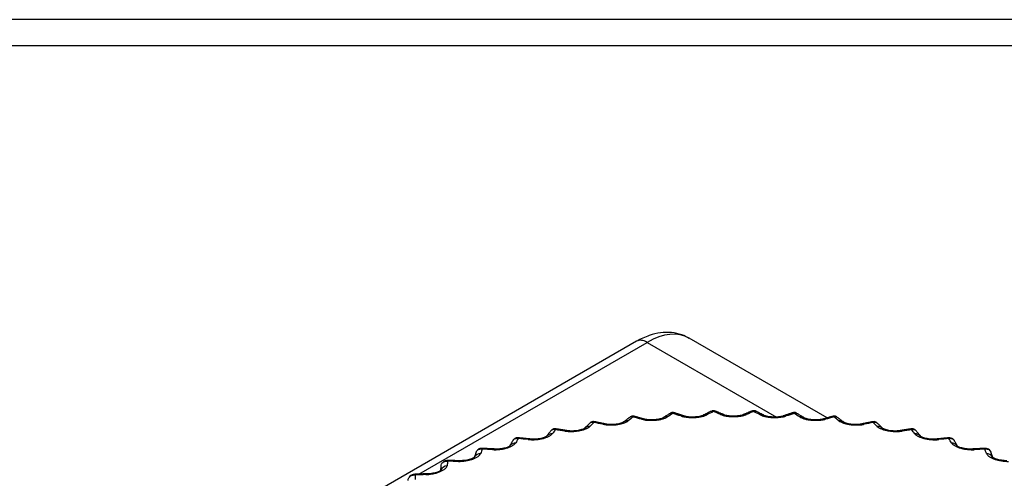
# Model space of a CAD drawing. Header units: millimetres. Extents: x 4 to 205, y 5 to 292.
# Tile 38 of 106: x 55.14 to 66.82, y 137.86 to 143.3. Entities that reach past the tile are written whole.
import ezdxf

# ---------------------------------------------------------------- set-up
doc = ezdxf.new("R2010")
doc.units = ezdxf.units.MM
doc.layers.add('1', color=7, linetype='CONTINUOUS')

msp = doc.modelspace()

# ---------------------------------------------------------------- linework, layer by layer
at = {"layer": '1', "color": 251, "linetype": 'CONTINUOUS'}
msp.add_line((81.874, 143.305), (23.686, 143.305), dxfattribs=at)
at = {"layer": '1', "color": 172, "linetype": 'CONTINUOUS'}
msp.add_line((24, 143), (81, 143), dxfattribs=at)
at = {"layer": '1', "color": 27, "linetype": 'CONTINUOUS'}
for p, q in [((62.459, 139.485), (49.819, 132.186)), ((59.874, 137.907), (62.584, 139.472)), ((62.584, 139.472), (64.121, 138.585)), ((64.723, 138.576), (63.084, 139.522)), ((63.347, 138.656), (63.356, 138.658)), ((63.831, 138.658), (63.838, 138.658)), ((64.31, 138.634), (64.314, 138.637)), ((64.314, 138.637), (64.319, 138.637)), ((61.497, 138.436), (61.498, 138.445)), ((65.722, 138.445), (65.722, 138.436)), ((61.054, 138.33), (61.051, 138.339)), ((66.168, 138.339), (66.165, 138.33))]:
    msp.add_line(p, q, dxfattribs=at)
for centre, major_axis, start_param, end_param in [((62.584, 138.656), (-0.5, -0.866), 3.141592, 3.926991), ((62.584, 139.268), (-0.125, 0.217), 5.497787, 6.283187)]:
    msp.add_ellipse(centre, major_axis=major_axis, ratio=0.57735, start_param=start_param, end_param=end_param, dxfattribs=at)
for points, knots in [([(63.083, 139.519), (63.056, 139.536), (62.989, 139.57), (62.872, 139.593), (62.741, 139.59), (62.601, 139.556), (62.509, 139.513), (62.459, 139.485)], [0, 0, 0, 0, 0.151067, 0.349745, 0.549356, 0.756939, 1, 1, 1, 1]), ([(62.907, 138.636), (62.901, 138.639), (62.891, 138.64), (62.876, 138.638), (62.867, 138.635), (62.862, 138.632), (62.861, 138.63)], [0, 0, 0, 0, 0.416322, 0.647473, 0.885746, 1, 1, 1, 1]), ([(62.863, 138.632), (62.864, 138.633), (62.868, 138.635), (62.876, 138.636), (62.884, 138.634), (62.889, 138.631), (62.892, 138.629)], [0, 0, 0, 0, 0.195862, 0.463867, 0.731915, 1, 1, 1, 1]), ([(62.892, 138.629), (62.894, 138.631), (62.897, 138.635), (62.901, 138.637), (62.904, 138.638), (62.905, 138.637)], [0, 0, 0, 0, 0.335338, 0.670629, 1, 1, 1, 1]), ([(62.985, 138.598), (62.996, 138.595), (63.012, 138.59), (63.037, 138.586), (63.064, 138.582), (63.093, 138.58), (63.123, 138.579), (63.145, 138.58), (63.167, 138.581), (63.196, 138.584), (63.223, 138.589), (63.248, 138.595), (63.265, 138.6), (63.28, 138.606), (63.289, 138.61), (63.293, 138.612)], [0, 0, 0, 0, 0.12487, 0.187441, 0.249991, 0.374816, 0.437353, 0.499896, 0.562439, 0.624977, 0.749801, 0.812351, 0.874922, 0.937479, 1, 1, 1, 1]), ([(63.246, 138.605), (63.241, 138.603), (63.229, 138.598), (63.205, 138.592), (63.175, 138.587), (63.142, 138.585), (63.107, 138.584), (63.075, 138.586), (63.046, 138.591), (63.031, 138.595), (63.025, 138.597)], [0, 0, 0, 0, 0.122383, 0.246351, 0.371595, 0.497669, 0.624032, 0.750207, 0.875711, 1, 1, 1, 1]), ([(63.39, 138.657), (63.384, 138.66), (63.374, 138.662), (63.362, 138.66), (63.357, 138.658), (63.356, 138.657)], [0, 0, 0, 0, 0.58122, 0.884022, 1, 1, 1, 1]), ([(63.356, 138.658), (63.356, 138.658), (63.358, 138.658), (63.363, 138.656), (63.368, 138.653), (63.37, 138.651)], [0, 0, 0, 0, 0.012575, 0.506253, 1, 1, 1, 1]), ([(63.37, 138.651), (63.372, 138.653), (63.376, 138.656), (63.381, 138.659), (63.385, 138.659), (63.388, 138.658), (63.388, 138.658)], [0, 0, 0, 0, 0.314506, 0.628968, 0.943379, 1, 1, 1, 1]), ([(63.455, 138.616), (63.465, 138.612), (63.48, 138.607), (63.504, 138.601), (63.53, 138.596), (63.558, 138.593), (63.587, 138.591), (63.61, 138.591), (63.632, 138.591), (63.661, 138.593), (63.689, 138.596), (63.715, 138.601), (63.733, 138.605), (63.75, 138.61), (63.76, 138.614), (63.764, 138.616)], [0, 0, 0, 0, 0.124868, 0.187439, 0.249988, 0.374814, 0.437354, 0.499898, 0.562442, 0.624981, 0.749808, 0.812358, 0.874929, 0.937484, 1, 1, 1, 1]), ([(63.72, 138.612), (63.714, 138.609), (63.701, 138.605), (63.674, 138.6), (63.643, 138.596), (63.609, 138.595), (63.575, 138.596), (63.544, 138.6), (63.518, 138.605), (63.504, 138.61), (63.498, 138.612)], [0, 0, 0, 0, 0.123451, 0.248225, 0.373976, 0.500226, 0.626421, 0.752094, 0.876788, 1, 1, 1, 1]), ([(63.838, 138.658), (63.84, 138.658), (63.844, 138.656), (63.847, 138.653), (63.849, 138.651)], [0, 0, 0, 0, 0.499595, 1, 1, 1, 1]), ([(63.849, 138.651), (63.852, 138.653), (63.856, 138.656), (63.863, 138.658), (63.869, 138.658), (63.872, 138.657), (63.873, 138.656)], [0, 0, 0, 0, 0.291746, 0.583452, 0.875112, 1, 1, 1, 1]), ([(63.926, 138.612), (63.935, 138.608), (63.949, 138.602), (63.972, 138.595), (63.996, 138.589), (64.024, 138.584), (64.052, 138.581), (64.075, 138.58), (64.097, 138.579), (64.126, 138.58), (64.155, 138.582), (64.182, 138.586), (64.201, 138.589), (64.219, 138.593), (64.229, 138.596), (64.234, 138.598)], [0, 0, 0, 0, 0.124868, 0.187439, 0.249988, 0.374814, 0.437354, 0.499898, 0.562442, 0.624981, 0.749808, 0.812358, 0.874929, 0.937484, 1, 1, 1, 1]), ([(64.194, 138.597), (64.187, 138.594), (64.172, 138.591), (64.143, 138.586), (64.111, 138.584), (64.077, 138.585), (64.044, 138.587), (64.014, 138.592), (63.99, 138.598), (63.978, 138.603), (63.973, 138.605)], [0, 0, 0, 0, 0.124449, 0.249963, 0.376166, 0.502559, 0.628584, 0.75379, 0.87775, 1, 1, 1, 1]), ([(64.319, 138.637), (64.32, 138.637), (64.323, 138.635), (64.326, 138.631), (64.327, 138.629)], [0, 0, 0, 0, 0.493765, 1, 1, 1, 1]), ([(64.327, 138.629), (64.33, 138.631), (64.336, 138.634), (64.344, 138.636), (64.351, 138.635), (64.355, 138.633), (64.357, 138.632)], [0, 0, 0, 0, 0.268104, 0.536171, 0.804195, 1, 1, 1, 1]), ([(61.908, 138.516), (61.909, 138.517), (61.914, 138.521), (61.921, 138.525), (61.931, 138.526), (61.942, 138.525), (61.949, 138.523), (61.953, 138.521)], [0, 0, 0, 0, 0.121442, 0.341029, 0.560653, 0.780311, 1, 1, 1, 1]), ([(61.959, 138.529), (61.952, 138.531), (61.942, 138.532), (61.927, 138.528), (61.918, 138.524), (61.912, 138.519), (61.91, 138.517)], [0, 0, 0, 0, 0.385166, 0.598375, 0.817925, 1, 1, 1, 1]), ([(61.953, 138.521), (61.953, 138.523), (61.954, 138.527), (61.956, 138.53), (61.957, 138.53), (61.957, 138.53)], [0, 0, 0, 0, 0.365468, 0.730885, 1, 1, 1, 1]), ([(62.059, 138.499), (62.071, 138.497), (62.09, 138.494), (62.117, 138.492), (62.145, 138.491), (62.175, 138.491), (62.205, 138.493), (62.227, 138.496), (62.248, 138.499), (62.275, 138.505), (62.3, 138.512), (62.322, 138.52), (62.337, 138.527), (62.35, 138.534), (62.357, 138.539), (62.36, 138.541)], [0, 0, 0, 0, 0.124868, 0.187439, 0.249989, 0.374814, 0.437354, 0.499898, 0.562442, 0.624981, 0.749808, 0.812358, 0.874929, 0.937484, 1, 1, 1, 1]), ([(62.304, 138.526), (62.301, 138.524), (62.293, 138.519), (62.273, 138.511), (62.247, 138.505), (62.216, 138.5), (62.182, 138.496), (62.149, 138.496), (62.118, 138.498), (62.1, 138.5), (62.092, 138.502)], [0, 0, 0, 0, 0.120503, 0.242977, 0.367219, 0.492867, 0.61945, 0.746516, 0.873562, 1, 1, 1, 1]), ([(62.429, 138.594), (62.423, 138.596), (62.412, 138.597), (62.398, 138.594), (62.389, 138.59), (62.383, 138.586), (62.381, 138.585)], [0, 0, 0, 0, 0.39928, 0.620695, 0.848819, 1, 1, 1, 1]), ([(62.382, 138.585), (62.382, 138.586), (62.385, 138.588), (62.391, 138.591), (62.4, 138.592), (62.409, 138.59), (62.416, 138.587), (62.419, 138.586)], [0, 0, 0, 0, 0.023931, 0.26789, 0.511889, 0.755928, 1, 1, 1, 1]), ([(62.419, 138.586), (62.42, 138.588), (62.422, 138.592), (62.425, 138.594), (62.427, 138.595), (62.427, 138.594)], [0, 0, 0, 0, 0.35171, 0.703372, 1, 1, 1, 1]), ([(62.519, 138.559), (62.53, 138.557), (62.547, 138.552), (62.574, 138.549), (62.602, 138.547), (62.631, 138.546), (62.661, 138.547), (62.683, 138.548), (62.705, 138.551), (62.733, 138.555), (62.759, 138.561), (62.782, 138.568), (62.798, 138.574), (62.813, 138.58), (62.82, 138.585), (62.824, 138.587)], [0, 0, 0, 0, 0.124868, 0.187439, 0.249989, 0.374814, 0.437354, 0.499898, 0.562442, 0.624981, 0.749808, 0.812358, 0.874929, 0.937484, 1, 1, 1, 1]), ([(62.773, 138.577), (62.768, 138.574), (62.758, 138.569), (62.736, 138.562), (62.708, 138.557), (62.675, 138.553), (62.642, 138.551), (62.609, 138.552), (62.579, 138.555), (62.562, 138.558), (62.555, 138.56)], [0, 0, 0, 0, 0.121513, 0.244797, 0.369589, 0.495475, 0.621945, 0.748531, 0.874737, 1, 1, 1, 1]), ([(64.395, 138.587), (64.403, 138.583), (64.416, 138.576), (64.437, 138.568), (64.46, 138.561), (64.487, 138.555), (64.515, 138.551), (64.536, 138.548), (64.559, 138.547), (64.588, 138.546), (64.618, 138.547), (64.645, 138.549), (64.665, 138.552), (64.684, 138.555), (64.695, 138.558), (64.701, 138.559)], [0, 0, 0, 0, 0.124868, 0.187439, 0.249989, 0.374814, 0.437354, 0.499898, 0.562442, 0.624981, 0.749808, 0.812358, 0.874929, 0.937484, 1, 1, 1, 1]), ([(64.664, 138.56), (64.656, 138.558), (64.639, 138.555), (64.609, 138.552), (64.576, 138.551), (64.542, 138.553), (64.51, 138.557), (64.483, 138.563), (64.46, 138.57), (64.45, 138.574), (64.446, 138.577)], [0, 0, 0, 0, 0.125522, 0.251816, 0.378478, 0.504997, 0.630821, 0.755525, 0.878723, 1, 1, 1, 1]), ([(64.792, 138.594), (64.793, 138.595), (64.795, 138.594), (64.798, 138.592), (64.8, 138.588), (64.801, 138.586)], [0, 0, 0, 0, 0.296649, 0.6483, 1, 1, 1, 1]), ([(64.837, 138.586), (64.831, 138.59), (64.819, 138.595), (64.803, 138.597), (64.795, 138.594), (64.795, 138.594)], [0, 0, 0, 0, 0.482063, 0.977275, 1, 1, 1, 1]), ([(64.801, 138.586), (64.804, 138.587), (64.81, 138.59), (64.82, 138.592), (64.829, 138.591), (64.834, 138.588), (64.837, 138.586), (64.837, 138.585)], [0, 0, 0, 0, 0.244071, 0.488107, 0.732105, 0.976063, 1, 1, 1, 1]), ([(64.859, 138.541), (64.867, 138.536), (64.877, 138.529), (64.897, 138.52), (64.919, 138.512), (64.944, 138.505), (64.971, 138.499), (64.993, 138.496), (65.015, 138.493), (65.044, 138.491), (65.074, 138.491), (65.102, 138.492), (65.123, 138.493), (65.142, 138.496), (65.154, 138.498), (65.16, 138.499)], [0, 0, 0, 0, 0.124874, 0.187445, 0.249995, 0.374821, 0.43736, 0.499904, 0.562446, 0.624984, 0.749809, 0.812358, 0.874928, 0.937483, 1, 1, 1, 1]), ([(65.127, 138.502), (65.118, 138.5), (65.1, 138.498), (65.069, 138.496), (65.035, 138.497), (65.002, 138.5), (64.972, 138.505), (64.946, 138.512), (64.926, 138.519), (64.918, 138.524), (64.915, 138.526)], [0, 0, 0, 0, 0.126716, 0.253856, 0.380998, 0.507624, 0.633203, 0.757347, 0.879731, 1, 1, 1, 1]), ([(65.262, 138.53), (65.263, 138.53), (65.264, 138.53), (65.265, 138.527), (65.266, 138.523), (65.267, 138.521)], [0, 0, 0, 0, 0.269042, 0.634496, 1, 1, 1, 1]), ([(65.31, 138.518), (65.304, 138.523), (65.291, 138.529), (65.274, 138.532), (65.265, 138.529), (65.264, 138.529)], [0, 0, 0, 0, 0.453189, 0.916744, 1, 1, 1, 1]), ([(65.267, 138.521), (65.27, 138.523), (65.278, 138.525), (65.288, 138.526), (65.298, 138.525), (65.306, 138.521), (65.31, 138.517), (65.311, 138.516)], [0, 0, 0, 0, 0.219699, 0.439367, 0.659, 0.878597, 1, 1, 1, 1]), ([(61.172, 138.318), (61.185, 138.317), (61.205, 138.316), (61.234, 138.316), (61.263, 138.317), (61.293, 138.321), (61.321, 138.326), (61.342, 138.33), (61.363, 138.335), (61.388, 138.343), (61.41, 138.353), (61.429, 138.363), (61.44, 138.37), (61.45, 138.378), (61.455, 138.384), (61.457, 138.386)], [0, 0, 0, 0, 0.124868, 0.187439, 0.249989, 0.374814, 0.437354, 0.499898, 0.562442, 0.624981, 0.749808, 0.812358, 0.874929, 0.937484, 1, 1, 1, 1]), ([(61.443, 138.424), (61.444, 138.424), (61.446, 138.427), (61.452, 138.433), (61.462, 138.438), (61.473, 138.44), (61.485, 138.439), (61.493, 138.437), (61.497, 138.436)], [0, 0, 0, 0, 0.019514, 0.215542, 0.41161, 0.60771, 0.803841, 1, 1, 1, 1]), ([(61.498, 138.444), (61.492, 138.445), (61.481, 138.446), (61.467, 138.442), (61.457, 138.436), (61.451, 138.431), (61.448, 138.429)], [0, 0, 0, 0, 0.372591, 0.578442, 0.790316, 1, 1, 1, 1]), ([(61.609, 138.419), (61.622, 138.417), (61.641, 138.415), (61.669, 138.414), (61.698, 138.414), (61.728, 138.416), (61.757, 138.42), (61.779, 138.423), (61.8, 138.428), (61.826, 138.434), (61.85, 138.442), (61.87, 138.451), (61.883, 138.459), (61.895, 138.466), (61.901, 138.471), (61.903, 138.474)], [0, 0, 0, 0, 0.124868, 0.187439, 0.249989, 0.374815, 0.437354, 0.499898, 0.562442, 0.624981, 0.749808, 0.812358, 0.874929, 0.937484, 1, 1, 1, 1]), ([(61.843, 138.454), (61.841, 138.452), (61.834, 138.447), (61.817, 138.439), (61.793, 138.432), (61.764, 138.426), (61.732, 138.421), (61.698, 138.419), (61.666, 138.42), (61.647, 138.422), (61.638, 138.423)], [0, 0, 0, 0, 0.11944, 0.241034, 0.364652, 0.490006, 0.616682, 0.744259, 0.872235, 1, 1, 1, 1]), ([(65.316, 138.474), (65.322, 138.469), (65.331, 138.461), (65.349, 138.451), (65.37, 138.442), (65.393, 138.434), (65.42, 138.428), (65.44, 138.423), (65.462, 138.42), (65.491, 138.416), (65.521, 138.414), (65.55, 138.414), (65.571, 138.415), (65.591, 138.416), (65.604, 138.418), (65.61, 138.419)], [0, 0, 0, 0, 0.124868, 0.187439, 0.249988, 0.374814, 0.437354, 0.499898, 0.562442, 0.624981, 0.749808, 0.812358, 0.874929, 0.937484, 1, 1, 1, 1]), ([(65.58, 138.423), (65.571, 138.421), (65.552, 138.42), (65.52, 138.419), (65.486, 138.421), (65.454, 138.426), (65.425, 138.432), (65.401, 138.44), (65.385, 138.447), (65.378, 138.452), (65.376, 138.454)], [0, 0, 0, 0, 0.128063, 0.256145, 0.383802, 0.51052, 0.635798, 0.759309, 0.880802, 1, 1, 1, 1]), ([(65.765, 138.434), (65.761, 138.437), (65.75, 138.442), (65.735, 138.446), (65.725, 138.444), (65.722, 138.443)], [0, 0, 0, 0, 0.303659, 0.835379, 1, 1, 1, 1]), ([(65.722, 138.436), (65.726, 138.437), (65.735, 138.439), (65.746, 138.44), (65.757, 138.438), (65.767, 138.433), (65.773, 138.427), (65.776, 138.424), (65.776, 138.424)], [0, 0, 0, 0, 0.196155, 0.392283, 0.588379, 0.784443, 0.980467, 1, 1, 1, 1]), ([(65.762, 138.386), (65.767, 138.381), (65.775, 138.373), (65.791, 138.363), (65.809, 138.353), (65.832, 138.343), (65.857, 138.335), (65.877, 138.33), (65.898, 138.326), (65.927, 138.321), (65.957, 138.317), (65.986, 138.316), (66.007, 138.316), (66.028, 138.316), (66.041, 138.317), (66.048, 138.318)], [0, 0, 0, 0, 0.124868, 0.187439, 0.249988, 0.374814, 0.437354, 0.499898, 0.562442, 0.624981, 0.749808, 0.812358, 0.874929, 0.937484, 1, 1, 1, 1]), ([(60.749, 138.198), (60.763, 138.197), (60.783, 138.197), (60.812, 138.199), (60.842, 138.201), (60.871, 138.206), (60.9, 138.212), (60.92, 138.218), (60.939, 138.224), (60.963, 138.233), (60.984, 138.243), (61, 138.254), (61.011, 138.262), (61.019, 138.271), (61.023, 138.276), (61.025, 138.279)], [0, 0, 0, 0, 0.124868, 0.187439, 0.249989, 0.374814, 0.437354, 0.499898, 0.562442, 0.624981, 0.749808, 0.812358, 0.874929, 0.937484, 1, 1, 1, 1]), ([(60.99, 138.305), (60.992, 138.31), (60.995, 138.314), (60.999, 138.318), (60.999, 138.319)], [0, 0, 0, 0, 0.773528, 1, 1, 1, 1]), ([(61.051, 138.338), (61.044, 138.339), (61.034, 138.339), (61.02, 138.334), (61.01, 138.328), (61.003, 138.323), (61, 138.319), (60.999, 138.318)], [0, 0, 0, 0, 0.357196, 0.554169, 0.756837, 0.959097, 1, 1, 1, 1]), ([(60.999, 138.319), (61.002, 138.321), (61.007, 138.325), (61.017, 138.33), (61.028, 138.333), (61.041, 138.333), (61.05, 138.331), (61.054, 138.33)], [0, 0, 0, 0, 0.15035, 0.362712, 0.575109, 0.78754, 1, 1, 1, 1]), ([(61.393, 138.36), (61.392, 138.358), (61.387, 138.354), (61.372, 138.346), (61.351, 138.339), (61.324, 138.331), (61.293, 138.326), (61.259, 138.322), (61.227, 138.322), (61.207, 138.323), (61.197, 138.324)], [0, 0, 0, 0, 0.118337, 0.238978, 0.36189, 0.486882, 0.613621, 0.741737, 0.870738, 1, 1, 1, 1]), ([(66.021, 138.323), (66.011, 138.323), (65.991, 138.322), (65.958, 138.323), (65.925, 138.326), (65.894, 138.332), (65.867, 138.339), (65.846, 138.347), (65.832, 138.354), (65.828, 138.358), (65.827, 138.36)], [0, 0, 0, 0, 0.129581, 0.258698, 0.386893, 0.513667, 0.638574, 0.761369, 0.881902, 1, 1, 1, 1]), ([(66.165, 138.33), (66.17, 138.331), (66.178, 138.333), (66.191, 138.333), (66.203, 138.33), (66.213, 138.325), (66.219, 138.32), (66.221, 138.318)], [0, 0, 0, 0, 0.206821, 0.413613, 0.620371, 0.827096, 1, 1, 1, 1]), ([(66.222, 138.317), (66.216, 138.323), (66.204, 138.333), (66.184, 138.339), (66.171, 138.338), (66.168, 138.337)], [0, 0, 0, 0, 0.407342, 0.821507, 1, 1, 1, 1]), ([(66.195, 138.279), (66.199, 138.273), (66.205, 138.265), (66.219, 138.254), (66.236, 138.243), (66.256, 138.233), (66.28, 138.224), (66.299, 138.218), (66.32, 138.212), (66.348, 138.206), (66.378, 138.201), (66.407, 138.199), (66.429, 138.197), (66.45, 138.197), (66.464, 138.198), (66.47, 138.198)], [0, 0, 0, 0, 0.124868, 0.187439, 0.249988, 0.374814, 0.437354, 0.499898, 0.562442, 0.624981, 0.749808, 0.812358, 0.874929, 0.937484, 1, 1, 1, 1]), ([(66.221, 138.318), (66.221, 138.317), (66.225, 138.314), (66.228, 138.31), (66.23, 138.305)], [0, 0, 0, 0, 0.140859, 1, 1, 1, 1]), ([(60.344, 138.059), (60.358, 138.059), (60.379, 138.059), (60.409, 138.063), (60.438, 138.067), (60.467, 138.073), (60.494, 138.08), (60.514, 138.086), (60.532, 138.094), (60.555, 138.104), (60.574, 138.115), (60.588, 138.126), (60.597, 138.135), (60.604, 138.144), (60.607, 138.149), (60.608, 138.152)], [0, 0, 0, 0, 0.124868, 0.187439, 0.249989, 0.374814, 0.437354, 0.499898, 0.562442, 0.624981, 0.749808, 0.812358, 0.874929, 0.937484, 1, 1, 1, 1]), ([(60.555, 138.169), (60.556, 138.172), (60.559, 138.179), (60.563, 138.185), (60.567, 138.189), (60.567, 138.189)], [0, 0, 0, 0, 0.324849, 0.924231, 1, 1, 1, 1]), ([(60.62, 138.212), (60.613, 138.213), (60.598, 138.212), (60.581, 138.203), (60.571, 138.194), (60.568, 138.19), (60.567, 138.189)], [0, 0, 0, 0, 0.346423, 0.731389, 0.927242, 1, 1, 1, 1]), ([(60.567, 138.189), (60.57, 138.192), (60.576, 138.197), (60.587, 138.203), (60.599, 138.206), (60.613, 138.207), (60.622, 138.205), (60.627, 138.204)], [0, 0, 0, 0, 0.17919, 0.384344, 0.589531, 0.794751, 1, 1, 1, 1]), ([(60.627, 138.204), (60.626, 138.206), (60.624, 138.21), (60.622, 138.213), (60.621, 138.213), (60.621, 138.213)], [0, 0, 0, 0, 0.388494, 0.776934, 1, 1, 1, 1]), ([(60.956, 138.246), (60.955, 138.244), (60.952, 138.24), (60.941, 138.233), (60.922, 138.225), (60.897, 138.217), (60.867, 138.211), (60.835, 138.206), (60.802, 138.204), (60.781, 138.204), (60.771, 138.205)], [0, 0, 0, 0, 0.117252, 0.236896, 0.359027, 0.483581, 0.610336, 0.738994, 0.869093, 1, 1, 1, 1]), ([(66.447, 138.204), (66.437, 138.204), (66.416, 138.204), (66.383, 138.206), (66.35, 138.211), (66.321, 138.218), (66.296, 138.225), (66.278, 138.233), (66.267, 138.24), (66.264, 138.244), (66.264, 138.245)], [0, 0, 0, 0, 0.131241, 0.26146, 0.390191, 0.516972, 0.64143, 0.763436, 0.882973, 1, 1, 1, 1]), ([(66.599, 138.213), (66.598, 138.213), (66.597, 138.213), (66.595, 138.21), (66.593, 138.206), (66.592, 138.204)], [0, 0, 0, 0, 0.223262, 0.611604, 1, 1, 1, 1]), ([(66.592, 138.204), (66.597, 138.205), (66.606, 138.207), (66.62, 138.206), (66.633, 138.203), (66.644, 138.197), (66.651, 138.19), (66.655, 138.186), (66.656, 138.185)], [0, 0, 0, 0, 0.190528, 0.381029, 0.5715, 0.761939, 0.95234, 1, 1, 1, 1]), ([(66.656, 138.184), (66.651, 138.192), (66.638, 138.204), (66.617, 138.212), (66.602, 138.212), (66.597, 138.211)], [0, 0, 0, 0, 0.390068, 0.785965, 1, 1, 1, 1]), ([(66.611, 138.152), (66.614, 138.146), (66.619, 138.138), (66.631, 138.126), (66.646, 138.115), (66.665, 138.104), (66.687, 138.094), (66.705, 138.086), (66.725, 138.08), (66.752, 138.073), (66.781, 138.067), (66.811, 138.062), (66.833, 138.06), (66.854, 138.059), (66.868, 138.059), (66.875, 138.059)], [0, 0, 0, 0, 0.124868, 0.187439, 0.249989, 0.374814, 0.437354, 0.499898, 0.562442, 0.624981, 0.749808, 0.812358, 0.874929, 0.937484, 1, 1, 1, 1]), ([(66.656, 138.185), (66.658, 138.183), (66.661, 138.178), (66.663, 138.172), (66.664, 138.169)], [0, 0, 0, 0, 0.580429, 1, 1, 1, 1]), ([(60.138, 137.999), (60.14, 138.01), (60.142, 138.026), (60.15, 138.037), (60.153, 138.04)], [0, 0, 0, 0, 0.672013, 1, 1, 1, 1]), ([(60.153, 138.04), (60.153, 138.04), (60.157, 138.044), (60.164, 138.05), (60.176, 138.056), (60.189, 138.06), (60.203, 138.061), (60.213, 138.06), (60.218, 138.06)], [0, 0, 0, 0, 0.005957, 0.204695, 0.403474, 0.602285, 0.801129, 1, 1, 1, 1]), ([(60.207, 138.067), (60.2, 138.068), (60.185, 138.066), (60.166, 138.056), (60.157, 138.045), (60.154, 138.039)], [0, 0, 0, 0, 0.337793, 0.71265, 1, 1, 1, 1]), ([(60.218, 138.06), (60.217, 138.062), (60.214, 138.065), (60.21, 138.068), (60.208, 138.068), (60.206, 138.067), (60.206, 138.067)], [0, 0, 0, 0, 0.282734, 0.565429, 0.848079, 1, 1, 1, 1]), ([(60.535, 138.11), (60.535, 138.109), (60.534, 138.106), (60.525, 138.1), (60.509, 138.092), (60.487, 138.084), (60.459, 138.076), (60.427, 138.071), (60.394, 138.067), (60.373, 138.066), (60.363, 138.067)], [0, 0, 0, 0, 0.116279, 0.234952, 0.356263, 0.480309, 0.607011, 0.736171, 0.867377, 1, 1, 1, 1]), ([(66.855, 138.067), (66.845, 138.066), (66.824, 138.067), (66.79, 138.071), (66.759, 138.077), (66.731, 138.084), (66.709, 138.092), (66.694, 138.1), (66.686, 138.106), (66.684, 138.109), (66.685, 138.11)], [0, 0, 0, 0, 0.132959, 0.264277, 0.393497, 0.520212, 0.644155, 0.765342, 0.883917, 1, 1, 1, 1]), ([(59.815, 137.904), (59.809, 137.904), (59.796, 137.901), (59.777, 137.891), (59.766, 137.879), (59.761, 137.871), (59.761, 137.871)], [0, 0, 0, 0, 0.296717, 0.621764, 0.981349, 1, 1, 1, 1]), ([(59.831, 137.897), (59.829, 137.899), (59.825, 137.903), (59.82, 137.905), (59.816, 137.905), (59.814, 137.904), (59.813, 137.903)], [0, 0, 0, 0, 0.280421, 0.560804, 0.841141, 1, 1, 1, 1]), ([(59.959, 137.902), (59.974, 137.903), (59.995, 137.904), (60.024, 137.909), (60.054, 137.914), (60.082, 137.921), (60.109, 137.93), (60.127, 137.937), (60.145, 137.945), (60.165, 137.956), (60.182, 137.968), (60.195, 137.98), (60.202, 137.989), (60.208, 137.998), (60.209, 138.004), (60.21, 138.007)], [0, 0, 0, 0, 0.124871, 0.187442, 0.249992, 0.374817, 0.437355, 0.499898, 0.56244, 0.624979, 0.749805, 0.812356, 0.874927, 0.937483, 1, 1, 1, 1]), ([(60.134, 137.956), (60.135, 137.955), (60.134, 137.953), (60.128, 137.947), (60.115, 137.94), (60.095, 137.932), (60.07, 137.924), (60.039, 137.917), (60.007, 137.912), (59.985, 137.911), (59.974, 137.91)], [0, 0, 0, 0, 0.115525, 0.233337, 0.35385, 0.477341, 0.603907, 0.733477, 0.865709, 1, 1, 1, 1]), ([(59.747, 137.833), (59.748, 137.843), (59.751, 137.86), (59.762, 137.875), (59.773, 137.885), (59.786, 137.892), (59.8, 137.896), (59.815, 137.898), (59.825, 137.897), (59.831, 137.897)], [0, 0, 0, 0, 0.248727, 0.373874, 0.499055, 0.624261, 0.749488, 0.874736, 1, 1, 1, 1])]:
    msp.add_open_spline(points, degree=3, knots=knots, dxfattribs=at)
for points, degree in [([(62.863, 138.632), (62.775, 138.578)], 1), ([(62.892, 138.629), (62.87, 138.615), (62.847, 138.601), (62.824, 138.587)], 3), ([(62.985, 138.598), (62.954, 138.608), (62.923, 138.619), (62.892, 138.629)], 3), ([(63.02, 138.599), (62.905, 138.637)], 1), ([(63.293, 138.612), (63.276, 138.616), (63.259, 138.613), (63.246, 138.604)], 3), ([(63.346, 138.656), (63.249, 138.607)], 1), ([(63.37, 138.651), (63.344, 138.638), (63.319, 138.625), (63.293, 138.612)], 3), ([(63.455, 138.616), (63.427, 138.628), (63.398, 138.639), (63.37, 138.651)], 3), ([(63.494, 138.614), (63.388, 138.658)], 1), ([(63.499, 138.611), (63.486, 138.618), (63.471, 138.62), (63.455, 138.616)], 3), ([(63.764, 138.616), (63.749, 138.62), (63.734, 138.618), (63.721, 138.611)], 3), ([(63.831, 138.658), (63.725, 138.614)], 1), ([(63.849, 138.651), (63.821, 138.639), (63.793, 138.628), (63.764, 138.616)], 3), ([(63.875, 138.655), (63.858, 138.665), (63.838, 138.657)], 2), ([(63.926, 138.612), (63.9, 138.625), (63.875, 138.638), (63.849, 138.651)], 3), ([(63.97, 138.607), (63.873, 138.656)], 1), ([(63.974, 138.604), (63.96, 138.613), (63.943, 138.616), (63.926, 138.612)], 3), ([(64.314, 138.637), (64.2, 138.599)], 1), ([(64.327, 138.629), (64.296, 138.619), (64.265, 138.608), (64.234, 138.598)], 3), ([(64.358, 138.631), (64.34, 138.643), (64.319, 138.637)], 2), ([(64.395, 138.587), (64.372, 138.601), (64.35, 138.615), (64.327, 138.629)], 3), ([(64.445, 138.578), (64.357, 138.632)], 1), ([(61.908, 138.516), (61.842, 138.452)], 1), ([(61.953, 138.521), (61.936, 138.505), (61.92, 138.49), (61.903, 138.474)], 3), ([(62.059, 138.499), (62.024, 138.507), (61.988, 138.514), (61.953, 138.521)], 3), ([(62.087, 138.504), (61.958, 138.53)], 1), ([(62.093, 138.501), (62.082, 138.505), (62.071, 138.505), (62.059, 138.499)], 3), ([(62.382, 138.585), (62.305, 138.527)], 1), ([(62.36, 138.541), (62.34, 138.543), (62.32, 138.537), (62.305, 138.526)], 3), ([(62.419, 138.586), (62.399, 138.571), (62.38, 138.556), (62.36, 138.541)], 3), ([(62.519, 138.559), (62.485, 138.568), (62.452, 138.577), (62.419, 138.586)], 3), ([(62.55, 138.562), (62.428, 138.594)], 1), ([(62.556, 138.559), (62.544, 138.564), (62.532, 138.565), (62.519, 138.559)], 3), ([(62.824, 138.587), (62.806, 138.59), (62.788, 138.586), (62.774, 138.576)], 3), ([(63.025, 138.596), (63.013, 138.602), (62.999, 138.603), (62.985, 138.598)], 3), ([(64.234, 138.598), (64.22, 138.603), (64.206, 138.602), (64.194, 138.596)], 3), ([(64.447, 138.576), (64.432, 138.586), (64.414, 138.59), (64.395, 138.587)], 3), ([(64.701, 138.559), (64.688, 138.565), (64.675, 138.564), (64.664, 138.559)], 3), ([(64.792, 138.594), (64.67, 138.562)], 1), ([(64.801, 138.586), (64.767, 138.577), (64.734, 138.568), (64.701, 138.559)], 3), ([(64.859, 138.541), (64.84, 138.556), (64.82, 138.571), (64.801, 138.586)], 3), ([(64.915, 138.527), (64.837, 138.585)], 1), ([(64.915, 138.525), (64.9, 138.537), (64.88, 138.543), (64.859, 138.541)], 3), ([(65.16, 138.499), (65.149, 138.505), (65.137, 138.505), (65.127, 138.501)], 3), ([(65.262, 138.53), (65.133, 138.504)], 1), ([(65.267, 138.521), (65.231, 138.514), (65.196, 138.507), (65.16, 138.499)], 3), ([(65.316, 138.474), (65.299, 138.49), (65.283, 138.505), (65.267, 138.521)], 3), ([(65.378, 138.452), (65.312, 138.516)], 1), ([(61.448, 138.43), (61.389, 138.356)], 1), ([(61.457, 138.386), (61.433, 138.387), (61.411, 138.377), (61.395, 138.361)], 3), ([(61.497, 138.436), (61.484, 138.419), (61.471, 138.403), (61.457, 138.386)], 3), ([(61.609, 138.419), (61.572, 138.424), (61.534, 138.43), (61.497, 138.436)], 3), ([(61.633, 138.424), (61.498, 138.445)], 1), ([(61.639, 138.422), (61.63, 138.426), (61.619, 138.425), (61.609, 138.419)], 3), ([(61.903, 138.474), (61.881, 138.475), (61.861, 138.468), (61.845, 138.454)], 3), ([(65.376, 138.453), (65.36, 138.467), (65.339, 138.475), (65.316, 138.474)], 3), ([(65.61, 138.419), (65.6, 138.425), (65.589, 138.426), (65.58, 138.422)], 3), ([(65.721, 138.445), (65.586, 138.424)], 1), ([(65.722, 138.436), (65.685, 138.43), (65.648, 138.424), (65.61, 138.419)], 3), ([(65.762, 138.386), (65.749, 138.403), (65.736, 138.419), (65.722, 138.436)], 3), ([(65.826, 138.359), (65.81, 138.376), (65.787, 138.387), (65.762, 138.386)], 3), ([(65.831, 138.356), (65.771, 138.43)], 1), ([(60.994, 138.313), (60.949, 138.236)], 1), ([(61.025, 138.279), (60.997, 138.278), (60.971, 138.264), (60.955, 138.244)], 3), ([(61.054, 138.33), (61.044, 138.313), (61.035, 138.296), (61.025, 138.279)], 3), ([(61.193, 138.325), (61.052, 138.339)], 1), ([(61.172, 138.318), (61.132, 138.322), (61.093, 138.326), (61.054, 138.33)], 3), ([(61.198, 138.323), (61.19, 138.326), (61.181, 138.325), (61.172, 138.318)], 3), ([(66.048, 138.318), (66.039, 138.325), (66.029, 138.326), (66.021, 138.323)], 3), ([(66.168, 138.339), (66.027, 138.325)], 1), ([(66.165, 138.33), (66.126, 138.326), (66.087, 138.322), (66.048, 138.318)], 3), ([(66.195, 138.279), (66.185, 138.296), (66.175, 138.313), (66.165, 138.33)], 3), ([(66.263, 138.244), (66.248, 138.265), (66.222, 138.278), (66.195, 138.279)], 3), ([(66.27, 138.236), (66.226, 138.313)], 1), ([(60.556, 138.172), (60.531, 138.105)], 1), ([(60.608, 138.152), (60.579, 138.15), (60.552, 138.134), (60.537, 138.112)], 3), ([(60.627, 138.204), (60.621, 138.187), (60.614, 138.17), (60.608, 138.152)], 3), ([(60.767, 138.206), (60.621, 138.213)], 1), ([(60.749, 138.198), (60.708, 138.2), (60.668, 138.202), (60.627, 138.204)], 3), ([(60.772, 138.204), (60.765, 138.206), (60.757, 138.205), (60.749, 138.198)], 3), ([(66.47, 138.198), (66.463, 138.205), (66.454, 138.207), (66.447, 138.204)], 3), ([(66.598, 138.213), (66.452, 138.206)], 1), ([(66.592, 138.204), (66.552, 138.202), (66.511, 138.2), (66.47, 138.198)], 3), ([(66.611, 138.152), (66.605, 138.17), (66.599, 138.187), (66.592, 138.204)], 3), ([(66.684, 138.109), (66.669, 138.133), (66.642, 138.15), (66.611, 138.152)], 3), ([(66.688, 138.104), (66.663, 138.172)], 1), ([(60.36, 138.067), (60.209, 138.068)], 1), ([(60.218, 138.06), (60.215, 138.042), (60.213, 138.025), (60.21, 138.007)], 3), ([(60.344, 138.059), (60.302, 138.059), (60.26, 138.059), (60.218, 138.06)], 3), ([(60.364, 138.066), (60.357, 138.068), (60.35, 138.066), (60.344, 138.059)], 3), ([(60.537, 138.112), (60.533, 138.106), (60.53, 138.101), (60.528, 138.094)], 3), ([(59.972, 137.911), (59.818, 137.905)], 1), ([(59.976, 137.91), (59.97, 137.912), (59.964, 137.909), (59.959, 137.902)], 3), ([(60.138, 137.999), (60.134, 137.974), (60.13, 137.949)], 2), ([(60.21, 138.007), (60.177, 138.003), (60.149, 137.983), (60.135, 137.956)], 3), ([(59.959, 137.902), (59.916, 137.9), (59.874, 137.899), (59.831, 137.897)], 3), ([(59.831, 137.897), (59.831, 137.879), (59.832, 137.862), (59.832, 137.844)], 3)]:
    msp.add_open_spline(points, degree=degree, dxfattribs=at)

doc.saveas('drawing.dxf')
